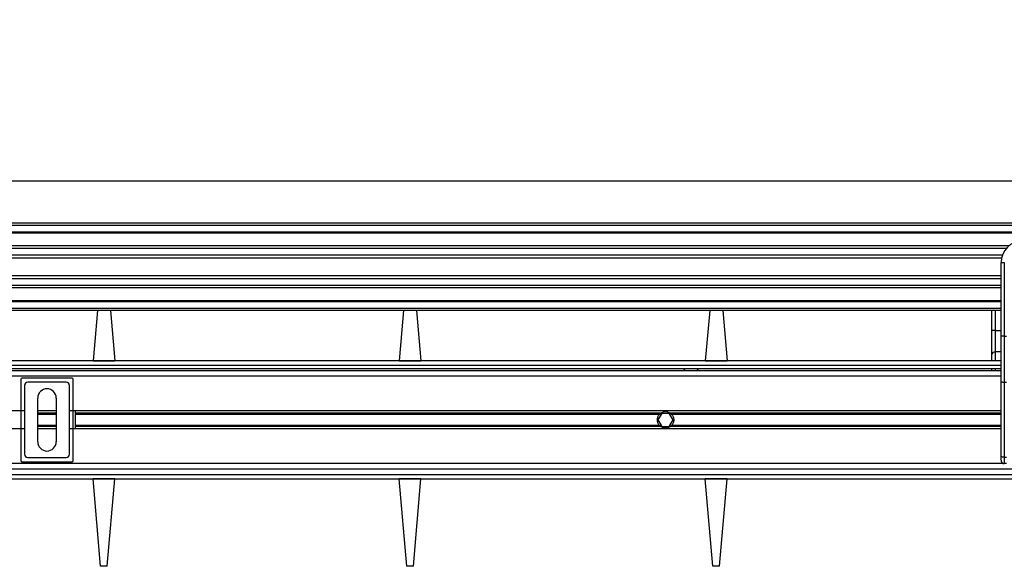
# Model space of a CAD drawing. Header units: millimetres. Extents: x 0 to 420, y 0 to 297.
# Tile 66 of 106: x 174 to 198, y 234 to 248. Entities that reach past the tile are written whole.
import ezdxf

# ---------------------------------------------------------------- set-up
doc = ezdxf.new("R2010")
doc.units = ezdxf.units.MM
doc.layers.add('QUOTE', color=174, linetype='Continuous')
doc.styles.add('SLDTEXTSTYLE3', font='TXT', dxfattribs={"width": 0.75})
doc.dimstyles.new('SLDDIMSTYLE0', dxfattribs={"dimtxt": 3, "dimasz": 3, "dimexe": 0, "dimexo": 0.0625, "dimgap": 0.75, "dimtad": 1, "dimlfac": 18.853083, "dimrnd": 1e-09, "dimzin": 12, "dimdsep": 46, "dimtxsty": 'SLDTEXTSTYLE3', "dimsah": 1, "dimcen": 0.09, "dimadec": 0, "dimazin": 3, "dimtfac": 1, "dimtdec": 3, "dimtofl": 0, "dimtmove": 0, "dimatfit": 3, "dimfxl": 0, "dimfrac": 2, "dimtolj": 1, "dimtzin": 12, "dimarcsym": 0})

# ---------------------------------------------------------------- blocks, each defined once
blk = doc.blocks.new('_D')
at = {"layer": 'QUOTE'}
for p, q in [((59.289, 240.007), (59.289, 245.802)), ((218.414, 240.007), (218.414, 245.802)), ((218.414, 243.802), (59.289, 243.802))]:
    blk.add_line(p, q, dxfattribs=at)
for points in [[(59.289, 243.802), (62.289, 243.302), (62.289, 244.302)], [(218.414, 243.802), (215.414, 244.302), (215.414, 243.302)]]:
    blk.add_solid(points, dxfattribs=at)
at = {"layer": 'QUOTE', "insert": (134.418, 247.67), "char_height": 3, "attachment_point": 1, "style": 'SLDTEXTSTYLE3'}
blk.add_mtext('3000', dxfattribs=at)

msp = doc.modelspace()

# ---------------------------------------------------------------- linework, layer by layer
at = {"color": 7, "linetype": 'Continuous', "lineweight": 25}
for p, q in [((218.41423, 242.78093), (59.28906, 242.78093)), ((218.41423, 242.72789), (59.28906, 242.72789)), ((218.41423, 242.56876), (59.28906, 242.56876)), ((218.41423, 242.54171), (59.28906, 242.54171)), ((198.01972, 242.22929), (127.42113, 242.22929)), ((197.95866, 242.16775), (127.48219, 242.16775)), ((197.86663, 242.00923), (127.57422, 242.00923)), ((197.84587, 241.93757), (127.59497, 241.93757)), ((197.83404, 241.35811), (197.83404, 241.82618)), ((197.83404, 241.82618), (197.9136, 241.82618)), ((197.9136, 241.82618), (197.9136, 240.03676)), ((197.83404, 241.50262), (127.6068, 241.50262)), ((197.83404, 241.43096), (127.6068, 241.43096)), ((197.83404, 241.27244), (127.6068, 241.27244)), ((197.83404, 241.2109), (127.6068, 241.2109)), ((197.83404, 241.02125), (197.83404, 241.35811)), ((197.83404, 240.89848), (127.6068, 240.89848)), ((197.83404, 240.03676), (197.83404, 241.02125)), ((197.83404, 240.87143), (127.6068, 240.87143)), ((197.83404, 240.7123), (127.6068, 240.7123)), ((197.83404, 240.65926), (127.6068, 240.65926)), ((175.88052, 240.65926), (175.77378, 239.4393)), ((176.19747, 240.65926), (176.3042, 239.4393)), ((183.31799, 240.65926), (183.21125, 239.4393)), ((183.63494, 240.65926), (183.74167, 239.4393)), ((190.75546, 240.65926), (190.64872, 239.4393)), ((191.07241, 240.65926), (191.17914, 239.4393)), ((197.61238, 240.17929), (197.61238, 240.65926)), ((197.69194, 240.65926), (197.69194, 240.17929)), ((197.69194, 240.17929), (197.61238, 240.17929)), ((197.61238, 239.59273), (197.61238, 240.17929)), ((197.69194, 240.17929), (197.69194, 239.6579)), ((197.69194, 240.17929), (197.83404, 240.17929)), ((197.83404, 238.94956), (197.83404, 240.03676)), ((197.9136, 240.03676), (197.83404, 240.03676)), ((197.9136, 240.03676), (197.96665, 240.03676)), ((197.9136, 240.03676), (197.9136, 238.91594)), ((197.61238, 239.4393), (197.61238, 239.59273)), ((197.69194, 239.6579), (197.69194, 239.4393)), ((197.83404, 239.6579), (197.69194, 239.6579)), ((197.83404, 239.4393), (127.6068, 239.4393)), ((139.11686, 239.33322), (197.83404, 239.33322)), ((139.11686, 239.25365), (197.83404, 239.25365)), ((175.77378, 239.4393), (176.3042, 239.4393)), ((183.21125, 239.4393), (183.74167, 239.4393)), ((190.11058, 239.25365), (190.16951, 239.20061)), ((190.43472, 239.20061), (190.49366, 239.25365)), ((190.64872, 239.4393), (191.17914, 239.4393)), ((197.61238, 239.20061), (197.61238, 239.25365)), ((197.69194, 239.25365), (197.69194, 239.20061)), ((197.83404, 239.20061), (127.6068, 239.20061)), ((197.83404, 239.06801), (140.30672, 239.06801)), ((174.01877, 238.99514), (174.01877, 237.01921)), ((175.26433, 239.02166), (174.04529, 239.02166)), ((175.29085, 237.01921), (175.29085, 238.99514)), ((174.10964, 238.83984), (174.10848, 238.84099)), ((174.10848, 238.84099), (174.10848, 237.17336)), ((174.10964, 238.83984), (174.10964, 237.17451)), ((174.18804, 238.92055), (174.1892, 238.9194)), ((175.12158, 238.92055), (174.18804, 238.92055)), ((175.12042, 238.9194), (174.1892, 238.9194)), ((175.12042, 238.9194), (175.12158, 238.92055)), ((175.20114, 238.84099), (175.19998, 238.83984)), ((175.19998, 237.17451), (175.19998, 238.83984)), ((175.20114, 237.17336), (175.20114, 238.84099)), ((197.83404, 237.13309), (197.83404, 238.94956)), ((197.96665, 238.91594), (197.9136, 238.91594)), ((197.9136, 238.91594), (197.9136, 237.09947)), ((174.42938, 237.47676), (174.42938, 238.53759)), ((174.88024, 238.53759), (174.88024, 237.47676)), ((174.10848, 238.2273), (151.33236, 238.2273)), ((174.88024, 238.2273), (174.42938, 238.2273)), ((174.88024, 238.1698), (174.42938, 238.1698)), ((174.88024, 238.13935), (174.42938, 238.13935)), ((197.83404, 238.2273), (175.20114, 238.2273)), ((175.34388, 238.2273), (175.34388, 237.78705)), ((189.56877, 238.1698), (175.34388, 238.1698)), ((189.53466, 238.13935), (175.34388, 238.13935)), ((189.59143, 238.1663), (189.49956, 238.00717)), ((189.77517, 238.1663), (189.59143, 238.1663)), ((189.86704, 238.00717), (189.77517, 238.1663)), ((197.83404, 238.1698), (189.79783, 238.1698)), ((197.83404, 238.13935), (189.83194, 238.13935)), ((174.10848, 237.78705), (151.33236, 237.78705)), ((174.88024, 237.875), (174.42938, 237.875)), ((174.88024, 237.84455), (174.42938, 237.84455)), ((174.88024, 237.78705), (174.42938, 237.78705)), ((197.83404, 237.78705), (175.20114, 237.78705)), ((189.53466, 237.875), (175.34388, 237.875)), ((189.56877, 237.84455), (175.34388, 237.84455)), ((189.49956, 238.00717), (189.59143, 237.84805)), ((189.59143, 237.84805), (189.77517, 237.84805)), ((189.77517, 237.84805), (189.86704, 238.00717)), ((197.83404, 237.84455), (189.79783, 237.84455)), ((197.83404, 237.875), (189.83194, 237.875)), ((174.10848, 237.17336), (174.10964, 237.17451)), ((174.1892, 237.09495), (174.18804, 237.0938)), ((174.18804, 237.0938), (175.12158, 237.0938)), ((174.1892, 237.09495), (175.12042, 237.09495)), ((175.12158, 237.0938), (175.12042, 237.09495)), ((175.19998, 237.17451), (175.20114, 237.17336)), ((197.83404, 237.0259), (197.83404, 237.13309)), ((197.9136, 237.09947), (197.96665, 237.09947)), ((197.9136, 237.09947), (197.9136, 236.94634)), ((197.9136, 236.94634), (140.56333, 236.94634)), ((174.04529, 236.99269), (175.26433, 236.99269)), ((197.96665, 236.94634), (197.9136, 236.94634)), ((140.49273, 236.68113), (201.39105, 236.68113)), ((201.35706, 236.81374), (140.52672, 236.81374)), ((140.46182, 236.57505), (201.42196, 236.57505)), ((176.3042, 236.57505), (175.77378, 236.57505)), ((175.95941, 234.45338), (175.77378, 236.57505)), ((176.11858, 234.45338), (176.3042, 236.57505)), ((183.39688, 234.45338), (183.21125, 236.57505)), ((183.74167, 236.57505), (183.21125, 236.57505)), ((183.55605, 234.45338), (183.74167, 236.57505)), ((190.83435, 234.45338), (190.64872, 236.57505)), ((191.17914, 236.57505), (190.64872, 236.57505)), ((190.99352, 234.45338), (191.17914, 236.57505)), ((176.11858, 234.45338), (175.95941, 234.45338)), ((183.55605, 234.45338), (183.39688, 234.45338)), ((190.99352, 234.45338), (190.83435, 234.45338))]:
    msp.add_line(p, q, dxfattribs=at)
at = {"color": 7, "linetype": 'Continuous', "lineweight": 25, "flags": 128}
for points in [[(197.9136, 238.91594), (197.89808, 238.91658), (197.88316, 238.9185), (197.8694, 238.9216), (197.85735, 238.92578), (197.84745, 238.93088), (197.8401, 238.93669), (197.83557, 238.943), (197.83404, 238.94956)], [(197.9136, 237.09947), (197.89808, 237.10011), (197.88316, 237.10203), (197.8694, 237.10513), (197.85735, 237.10931), (197.84745, 237.11441), (197.8401, 237.12022), (197.83557, 237.12653), (197.83404, 237.13309)]]:
    msp.add_lwpolyline(points, dxfattribs=at)
at = {"color": 7, "linetype": 'Continuous', "lineweight": 25}
for centre, radius, start, end in [((198.36446, 241.82618), 0.53042, 90, 180), ((197.6854, 239.58474), 0.07345, 84.888926, 173.756454), ((174.65481, 238.53759), 0.22543, 0, 180), ((189.6833, 238.00717), 0.19891, 54.84472, 125.15528), ((189.6833, 238.00717), 0.1936, 57.139529, 122.860471), ((189.6833, 238.00717), 0.19891, 234.844719, 305.155281), ((189.6833, 238.00717), 0.1936, 237.139528, 302.860472), ((174.65481, 237.47676), 0.22543, 180, 0), ((197.9136, 237.0259), 0.07956, 180, 270)]:
    msp.add_arc(centre, radius, start, end, dxfattribs=at)
for centre, major_axis in [((174.0453, 238.99514), (-0.01875, 0.01875)), ((175.26432, 238.99514), (0.01875, 0.01875)), ((174.18805, 238.84099), (-0.05626, 0.05626)), ((174.1892, 238.83983), (-0.05626, 0.05626)), ((175.12042, 238.83983), (0.05626, 0.05626)), ((175.12157, 238.84099), (0.05626, 0.05626)), ((174.18805, 237.17336), (-0.05626, -0.05626)), ((174.1892, 237.17452), (-0.05626, -0.05626)), ((175.12042, 237.17452), (0.05626, -0.05626)), ((175.12157, 237.17336), (0.05626, -0.05626)), ((174.0453, 237.01921), (-0.01875, -0.01875)), ((175.26432, 237.01921), (0.01875, -0.01875))]:
    msp.add_ellipse(centre, major_axis=major_axis, ratio=0.99992385, start_param=5.49782522, end_param=7.06854539, dxfattribs=at)
for points, knots in [([(189.53466, 237.875), (189.52688, 237.88375), (189.51992, 237.89311), (189.50763, 237.91315), (189.50224, 237.92393), (189.4935, 237.94647), (189.49016, 237.95809), (189.4856, 237.98208), (189.4844, 237.99463), (189.48438, 238.01934), (189.48551, 238.03159), (189.49004, 238.05584), (189.49344, 238.06769), (189.50212, 238.09015), (189.50749, 238.10096), (189.51988, 238.12119), (189.52687, 238.13059), (189.53466, 238.13935)], [0, 0, 0, 0, 0.125, 0.125, 0.25, 0.25, 0.375, 0.375, 0.5, 0.5, 0.625, 0.625, 0.75, 0.75, 0.875, 0.875, 1, 1, 1, 1]), ([(189.53466, 238.13935), (189.53964, 238.14496), (189.54537, 238.1507), (189.55704, 238.16107), (189.56312, 238.16582), (189.56877, 238.1698)], [0, 0, 0, 0, 0.5, 0.5, 1, 1, 1, 1]), ([(189.57825, 238.1698), (189.57214, 238.16585), (189.56571, 238.16119), (189.55635, 238.1534), (189.55331, 238.15071), (189.54739, 238.14511), (189.5445, 238.1422), (189.54183, 238.13935)], [0, 0, 0, 0, 0.5, 0.5, 0.75, 0.75, 1, 1, 1, 1]), ([(189.82476, 238.13935), (189.81944, 238.14504), (189.81334, 238.15082), (189.80092, 238.16116), (189.79444, 238.16586), (189.78835, 238.1698)], [0, 0, 0, 0, 0.5, 0.5, 1, 1, 1, 1]), ([(189.79783, 238.1698), (189.80348, 238.16581), (189.80953, 238.16109), (189.82123, 238.1507), (189.82695, 238.14496), (189.83194, 238.13935)], [0, 0, 0, 0, 0.5, 0.5, 1, 1, 1, 1]), ([(189.83194, 238.13935), (189.83972, 238.1306), (189.84667, 238.12124), (189.85897, 238.1012), (189.86435, 238.09042), (189.8731, 238.06788), (189.87644, 238.05626), (189.88099, 238.03227), (189.88219, 238.01972), (189.88222, 237.995), (189.88109, 237.98276), (189.87655, 237.95851), (189.87316, 237.94666), (189.86447, 237.9242), (189.8591, 237.91338), (189.84672, 237.89316), (189.83973, 237.88376), (189.83194, 237.875)], [0, 0, 0, 0, 0.125, 0.125, 0.25, 0.25, 0.375, 0.375, 0.5, 0.5, 0.625, 0.625, 0.75, 0.75, 0.875, 0.875, 1, 1, 1, 1]), ([(189.56877, 237.84455), (189.56311, 237.84853), (189.55707, 237.85326), (189.54536, 237.86365), (189.53965, 237.86939), (189.53466, 237.875)], [0, 0, 0, 0, 0.5, 0.5, 1, 1, 1, 1]), ([(189.54183, 237.875), (189.54715, 237.86931), (189.55325, 237.86353), (189.56567, 237.85319), (189.57216, 237.84849), (189.57825, 237.84455)], [0, 0, 0, 0, 0.5, 0.5, 1, 1, 1, 1]), ([(189.78835, 237.84455), (189.79445, 237.84849), (189.80088, 237.85316), (189.81025, 237.86095), (189.81329, 237.86364), (189.81921, 237.86923), (189.8221, 237.87215), (189.82476, 237.875)], [0, 0, 0, 0, 0.5, 0.5, 0.75, 0.75, 1, 1, 1, 1]), ([(189.83194, 237.875), (189.82695, 237.86939), (189.82123, 237.86365), (189.80956, 237.85328), (189.80348, 237.84853), (189.79783, 237.84455)], [0, 0, 0, 0, 0.5, 0.5, 1, 1, 1, 1])]:
    msp.add_open_spline(points, degree=3, knots=knots, dxfattribs=at)

# ---------------------------------------------------------------- dimensions: what is measured, and where the dimension line sits
at = {"layer": 'QUOTE'}
dim = msp.add_linear_dim(base=(59.28906, 243.80241), p1=(218.41423, 238.00717), p2=(59.28906, 238.00717), dimstyle='SLDDIMSTYLE0', dxfattribs=at)
dim.commit()
dim.dimension.update_dxf_attribs({"geometry": '_D', "text_midpoint": (138.85165, 243.80241), "dimtype": 160})

doc.saveas('drawing.dxf')
